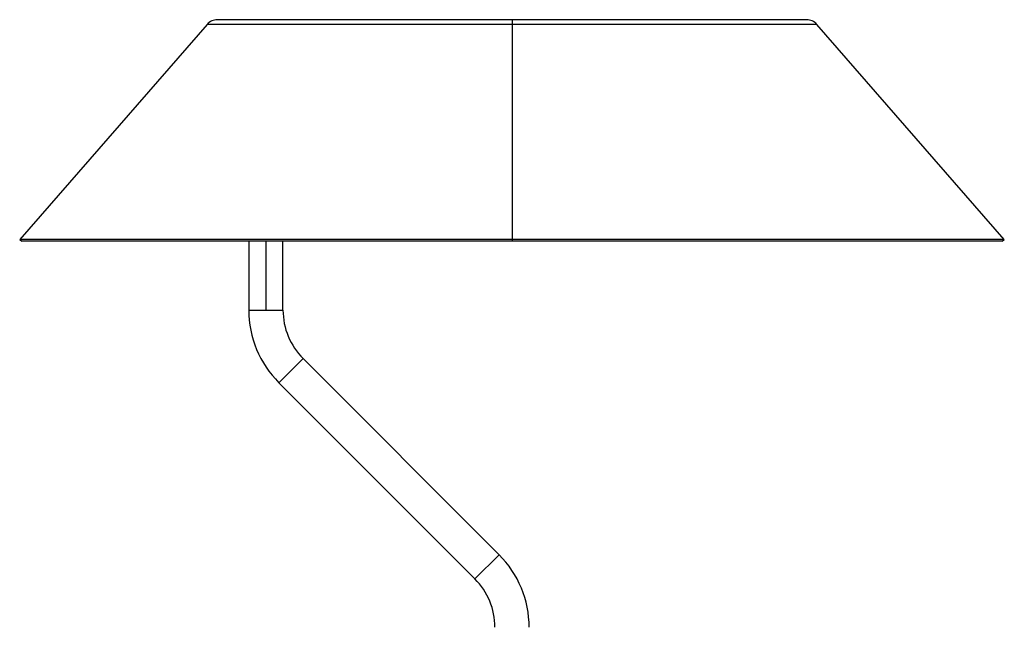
# Paper-space layout '_Normal a' of a CAD drawing. Header units: millimetres. Extents: x -180 to 180, y -27 to 403.
# Tile 3 of 3: x -180 to 180, y 181 to 403. Entities that reach past the tile are written whole.
import ezdxf

# ---------------------------------------------------------------- set-up
doc = ezdxf.new("R2010")
doc.units = ezdxf.units.MM

psp = doc.layouts.new('_Normal a')

# ---------------------------------------------------------------- linework, layer by layer
at = {"color": 7, "linetype": 'Continuous', "lineweight": 25}
for p, q in [((-111.49, 401.29), (-180.02, 322.71)), ((107.68, 403.01), (-107.73, 403.01)), ((-0.02, 403.01), (-0.02, 322.05)), ((179.98, 322.71), (111.45, 401.29)), ((-180.02, 322.71), (-179.27, 322.05)), ((179.98, 322.71), (-180.02, 322.71)), ((179.23, 322.05), (-179.27, 322.05)), ((-96.25, 322.05), (-96.25, 296.9)), ((-83.75, 296.9), (-83.75, 322.05)), ((179.23, 322.05), (179.98, 322.71)), ((-96.25, 296.9), (-83.75, 296.9)), ((-85.27, 270.38), (-76.43, 279.22)), ((-76.43, 279.22), (-4.73, 207.53)), ((-85.27, 270.38), (-13.57, 198.69)), ((-13.57, 198.69), (-4.73, 207.53))]:
    psp.add_line(p, q, dxfattribs=at)
at = {"color": 8, "linetype": 'Continuous', "lineweight": 25}
for p, q in [((111.45, 401.29), (-111.49, 401.29)), ((-90, 322.05), (-90, 296.9))]:
    psp.add_line(p, q, dxfattribs=at)
at = {"color": 7, "linetype": 'Continuous', "lineweight": 25}
for centre, radius, start, end in [((-107.73, 398.01), 5, 90, 138.9098), ((107.68, 398.01), 5, 41.0902, 90), ((-58.75, 296.9), 37.5, 180, 225.0013), ((-58.75, 296.9), 25, 180, 225.0013), ((-31.25, 181.01), 37.5, 0, 45.0013), ((-31.25, 181.01), 25, 0, 45.0013)]:
    psp.add_arc(centre, radius, start, end, dxfattribs=at)

doc.saveas('drawing.dxf')
